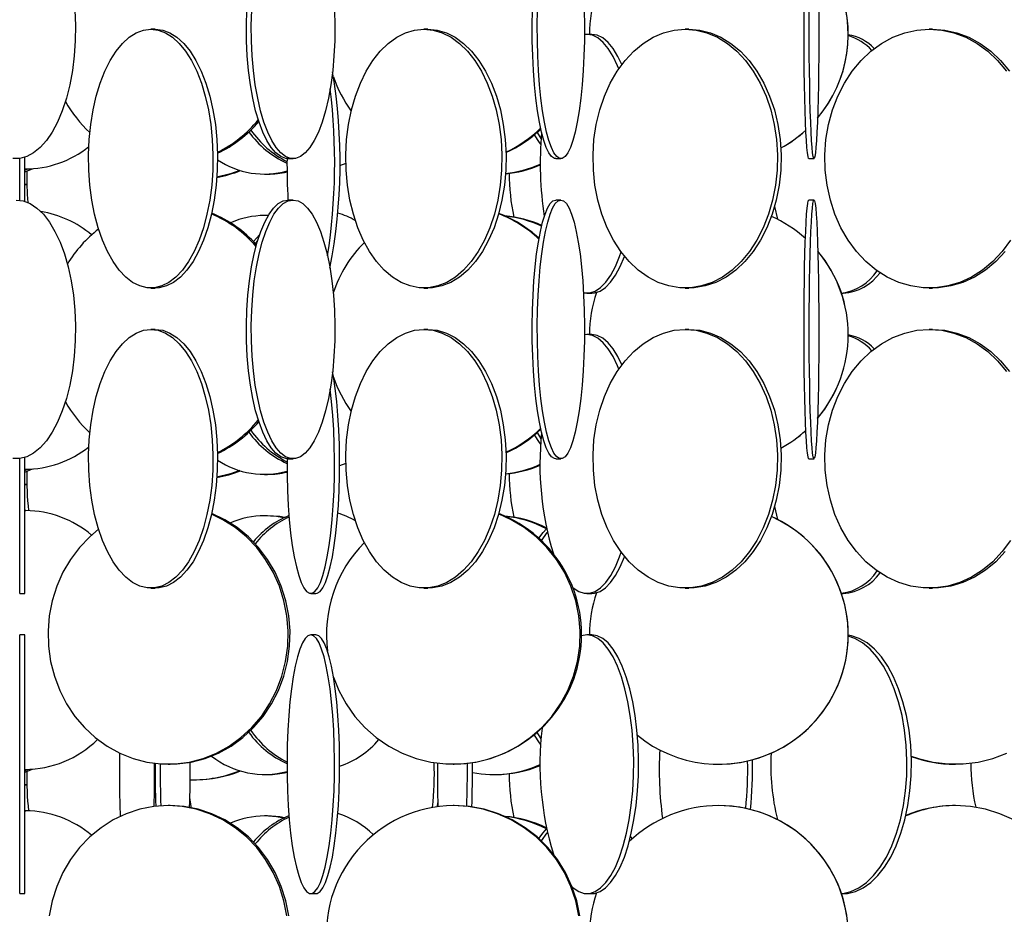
# Model space of a CAD drawing. Header units: millimetres. Extents: x 495 to 2657, y 518 to 2595.
# Tile 14 of 91: x 759 to 854, y 1831 to 1917. Entities that reach past the tile are written whole.
import ezdxf

# ---------------------------------------------------------------- set-up
doc = ezdxf.new("R2010")
doc.units = ezdxf.units.MM

msp = doc.modelspace()

# ---------------------------------------------------------------- linework, layer by layer
at = {"color": 7, "linetype": 'Continuous', "lineweight": 25}
for p, q in [((771.827, 1916.548), (771.388, 1916.548)), ((798.169, 1916.548), (797.77, 1916.548)), ((813.528, 1916.048), (813.28, 1916.03)), ((813.994, 1916.048), (813.528, 1916.048)), ((823.371, 1916.548), (823.021, 1916.548)), ((846.896, 1916.548), (846.601, 1916.548)), ((758.723, 1900.028), (758.723, 1904.069)), ((759.223, 1899.918), (759.223, 1904.179)), ((784.659, 1904.048), (785.133, 1904.048)), ((790.234, 1903.581), (789.631, 1903.363)), ((810.513, 1904.048), (811.005, 1904.048)), ((834.964, 1904.048), (835.464, 1904.048)), ((759.223, 1902.772), (759.957, 1903.071)), ((759.223, 1902.919), (759.517, 1903.051)), ((759.223, 1903.048), (759.307, 1903.048)), ((782.368, 1902.548), (782.671, 1902.548)), ((759.223, 1901.624), (759.41, 1901.587)), ((759.223, 1901.558), (759.411, 1901.549)), ((785.133, 1900.048), (784.659, 1900.048)), ((811.005, 1900.048), (810.513, 1900.048)), ((835.464, 1900.048), (834.964, 1900.048)), ((831.654, 1899.431), (831.92, 1898.199)), ((782.671, 1898.548), (782.368, 1898.548)), ((782.734, 1898.54), (782.368, 1898.548)), ((781.304, 1896.04), (781.899, 1896.681)), ((808.871, 1896.378), (808.912, 1896.436)), ((771.388, 1891.548), (771.827, 1891.548)), ((797.77, 1891.548), (798.169, 1891.548)), ((823.021, 1891.548), (823.371, 1891.548)), ((846.601, 1891.548), (846.896, 1891.548)), ((813.528, 1891.048), (813.994, 1891.048)), ((838.113, 1891.048), (838.292, 1891.048)), ((771.827, 1887.548), (771.388, 1887.548)), ((798.169, 1887.548), (797.77, 1887.548)), ((823.371, 1887.548), (823.021, 1887.548)), ((846.896, 1887.548), (846.601, 1887.548)), ((813.528, 1887.048), (813.28, 1887.03)), ((813.994, 1887.048), (813.528, 1887.048)), ((758.723, 1862.048), (758.723, 1875.069)), ((759.223, 1862.048), (759.223, 1875.179)), ((784.659, 1875.048), (785.133, 1875.048)), ((810.513, 1875.048), (811.005, 1875.048)), ((834.964, 1875.048), (835.464, 1875.048)), ((759.223, 1873.772), (759.957, 1874.071)), ((759.223, 1873.919), (759.517, 1874.051)), ((759.223, 1874.048), (759.307, 1874.048)), ((790.234, 1874.581), (789.631, 1874.363)), ((782.368, 1873.548), (782.671, 1873.548)), ((759.223, 1872.624), (759.41, 1872.587)), ((759.223, 1872.558), (759.411, 1872.549)), ((831.654, 1870.431), (831.92, 1869.199)), ((759.307, 1870.048), (759.223, 1870.048)), ((759.223, 1870.048), (759.307, 1870.048)), ((782.671, 1869.548), (782.368, 1869.548)), ((771.388, 1862.548), (771.827, 1862.548)), ((797.77, 1862.548), (798.169, 1862.548)), ((823.021, 1862.548), (823.371, 1862.548)), ((846.601, 1862.548), (846.896, 1862.548)), ((758.723, 1862.048), (759.223, 1862.048)), ((786.843, 1862.048), (787.335, 1862.048)), ((813.528, 1862.048), (813.994, 1862.048)), ((838.113, 1862.048), (838.292, 1862.048)), ((759.223, 1858.048), (758.723, 1858.048)), ((758.723, 1833.048), (758.723, 1858.048)), ((759.223, 1833.048), (759.223, 1858.048)), ((787.335, 1858.048), (786.843, 1858.048)), ((813.994, 1858.048), (813.528, 1858.048)), ((773.059, 1845.548), (773.246, 1845.548)), ((800.615, 1845.548), (800.713, 1845.548)), ((826.265, 1845.548), (826.271, 1845.548)), ((849.051, 1845.548), (849.137, 1845.548)), ((759.223, 1844.772), (759.957, 1845.071)), ((759.223, 1844.919), (759.517, 1845.051)), ((759.223, 1845.048), (759.307, 1845.048)), ((782.368, 1844.548), (782.671, 1844.548)), ((804.532, 1844.548), (804.717, 1844.548)), ((759.223, 1843.624), (759.41, 1843.587)), ((759.223, 1843.558), (759.411, 1843.549)), ((775.547, 1844.048), (775.669, 1844.048)), ((799.086, 1841.451), (799.121, 1841.82)), ((759.307, 1841.048), (759.223, 1841.048)), ((759.223, 1841.048), (759.307, 1841.048)), ((773.246, 1841.548), (773.059, 1841.548)), ((800.713, 1841.548), (800.615, 1841.548)), ((826.271, 1841.548), (826.265, 1841.548)), ((849.137, 1841.548), (849.051, 1841.548)), ((782.671, 1840.548), (782.368, 1840.548)), ((817.733, 1838.54), (817.887, 1838.324)), ((758.723, 1833.048), (759.223, 1833.048)), ((786.843, 1833.048), (787.335, 1833.048)), ((813.528, 1833.048), (813.994, 1833.048)), ((838.113, 1833.048), (838.292, 1833.048))]:
    msp.add_line(p, q, dxfattribs=at)
at = {"color": 7, "linetype": 'Continuous', "lineweight": 25, "flags": 128}
for points in [[(784.659, 1904.048), (784.42, 1904.07), (783.944, 1904.245), (783.479, 1904.593), (783.03, 1905.109), (782.604, 1905.785), (782.206, 1906.613), (781.844, 1907.58), (781.52, 1908.672), (781.241, 1909.876), (781.01, 1911.173), (780.83, 1912.545), (780.704, 1913.974), (780.633, 1915.438), (780.619, 1916.919), (780.661, 1918.394), (780.76, 1919.843), (780.913, 1921.246), (781.119, 1922.583), (781.153, 1922.77)], [(810.513, 1904.048), (810.378, 1904.07), (810.11, 1904.245), (809.848, 1904.593), (809.595, 1905.109), (809.355, 1905.785), (809.132, 1906.613), (808.927, 1907.58), (808.745, 1908.672), (808.588, 1909.876), (808.458, 1911.173), (808.356, 1912.545), (808.285, 1913.974), (808.245, 1915.438), (808.237, 1916.919), (808.261, 1918.394), (808.317, 1919.843), (808.403, 1921.246), (808.466, 1922.019)], [(834.964, 1904.048), (834.936, 1904.07), (834.882, 1904.245), (834.829, 1904.593), (834.777, 1905.109), (834.728, 1905.785), (834.683, 1906.613), (834.641, 1907.58), (834.604, 1908.672), (834.572, 1909.876), (834.546, 1911.173), (834.525, 1912.545), (834.511, 1913.974), (834.502, 1915.438), (834.501, 1916.919), (834.506, 1918.394), (834.517, 1919.843), (834.535, 1921.246), (834.541, 1921.649)], [(764.057, 1918.394), (764.117, 1916.919), (764.097, 1915.438), (763.997, 1913.974), (763.818, 1912.545), (763.563, 1911.173), (763.236, 1909.876), (762.841, 1908.672), (762.383, 1907.58), (761.87, 1906.613), (761.307, 1905.785), (760.704, 1905.109), (760.069, 1904.593), (759.41, 1904.245), (758.737, 1904.07), (758.059, 1904.07)], [(789.131, 1918.394), (789.173, 1916.919), (789.159, 1915.438), (789.088, 1913.974), (788.962, 1912.545), (788.782, 1911.173), (788.551, 1909.876), (788.272, 1908.672), (787.948, 1907.58), (787.585, 1906.613), (787.188, 1905.785), (786.762, 1905.109), (786.313, 1904.593), (785.848, 1904.245), (785.372, 1904.07), (784.893, 1904.07), (784.417, 1904.245), (783.952, 1904.593), (783.503, 1905.109), (783.077, 1905.785), (782.68, 1906.613), (782.317, 1907.58), (781.994, 1908.672), (781.714, 1909.876), (781.483, 1911.173), (781.303, 1912.545), (781.177, 1913.974), (781.106, 1915.438), (781.092, 1916.919), (781.134, 1918.394)], [(813.257, 1918.394), (813.281, 1916.919), (813.273, 1915.438), (813.233, 1913.974), (813.162, 1912.545), (813.061, 1911.173), (812.93, 1909.876), (812.773, 1908.672), (812.591, 1907.58), (812.387, 1906.613), (812.163, 1905.785), (811.923, 1905.109), (811.67, 1904.593), (811.408, 1904.245), (811.14, 1904.07), (810.87, 1904.07), (810.602, 1904.245), (810.34, 1904.593), (810.087, 1905.109), (809.847, 1905.785), (809.623, 1906.613), (809.419, 1907.58), (809.237, 1908.672), (809.079, 1909.876), (808.949, 1911.173), (808.848, 1912.545), (808.777, 1913.974), (808.737, 1915.438), (808.729, 1916.919), (808.753, 1918.394)], [(835.922, 1918.394), (835.927, 1916.919), (835.925, 1915.438), (835.917, 1913.974), (835.902, 1912.545), (835.882, 1911.173), (835.855, 1909.876), (835.823, 1908.672), (835.786, 1907.58), (835.745, 1906.613), (835.699, 1905.785), (835.65, 1905.109), (835.599, 1904.593), (835.545, 1904.245), (835.491, 1904.07), (835.436, 1904.07), (835.382, 1904.245), (835.328, 1904.593), (835.277, 1905.109), (835.228, 1905.785), (835.182, 1906.613), (835.141, 1907.58), (835.104, 1908.672), (835.072, 1909.876), (835.045, 1911.173), (835.025, 1912.545), (835.01, 1913.974), (835.002, 1915.438), (835, 1916.919), (835.005, 1918.394)], [(771.388, 1916.548), (772.099, 1916.461), (772.8, 1916.199), (773.481, 1915.766), (774.133, 1915.169), (774.746, 1914.416), (775.312, 1913.517), (775.823, 1912.486), (776.272, 1911.336), (776.652, 1910.083), (776.958, 1908.746), (777.186, 1907.343), (777.333, 1905.894), (777.396, 1904.419), (777.375, 1902.938), (777.27, 1901.474), (777.082, 1900.045), (776.814, 1898.673), (776.471, 1897.376), (776.055, 1896.172), (775.575, 1895.08), (775.035, 1894.113), (774.445, 1893.285), (773.811, 1892.609), (773.144, 1892.093), (772.452, 1891.745), (771.744, 1891.57), (771.032, 1891.57), (770.325, 1891.745), (769.633, 1892.093), (768.966, 1892.609), (768.332, 1893.285), (767.741, 1894.113), (767.202, 1895.08), (766.721, 1896.172), (766.306, 1897.376), (765.962, 1898.673), (765.695, 1900.045), (765.507, 1901.474), (765.402, 1902.938), (765.381, 1904.419), (765.444, 1905.894), (765.591, 1907.343), (765.819, 1908.746), (766.125, 1910.083), (766.505, 1911.336), (766.954, 1912.486), (767.465, 1913.517), (768.031, 1914.416), (768.644, 1915.169), (769.296, 1915.766), (769.977, 1916.199), (770.678, 1916.461), (771.388, 1916.548)], [(771.827, 1916.548), (772.538, 1916.461), (773.239, 1916.199), (773.92, 1915.766), (774.571, 1915.169), (775.184, 1914.416), (775.75, 1913.517), (776.261, 1912.486), (776.71, 1911.336), (777.09, 1910.083), (777.396, 1908.746), (777.624, 1907.343), (777.771, 1905.894), (777.834, 1904.419), (777.813, 1902.938), (777.708, 1901.474), (777.52, 1900.045), (777.253, 1898.673), (776.909, 1897.376), (776.494, 1896.172), (776.013, 1895.08), (775.474, 1894.113), (774.883, 1893.285), (774.25, 1892.609), (773.582, 1892.093), (772.89, 1891.745), (772.183, 1891.57), (771.827, 1891.548)], [(797.77, 1916.548), (798.662, 1916.461), (799.542, 1916.199), (800.396, 1915.766), (801.214, 1915.169), (801.984, 1914.416), (802.694, 1913.517), (803.335, 1912.486), (803.898, 1911.336), (804.375, 1910.083), (804.759, 1908.746), (805.046, 1907.343), (805.23, 1905.894), (805.309, 1904.419), (805.283, 1902.938), (805.151, 1901.474), (804.915, 1900.045), (804.579, 1898.673), (804.148, 1897.376), (803.627, 1896.172), (803.024, 1895.08), (802.347, 1894.113), (801.606, 1893.285), (800.811, 1892.609), (799.973, 1892.093), (799.104, 1891.745), (798.217, 1891.57), (797.324, 1891.57), (796.436, 1891.745), (795.568, 1892.093), (794.73, 1892.609), (793.935, 1893.285), (793.194, 1894.113), (792.517, 1895.08), (791.914, 1896.172), (791.393, 1897.376), (790.961, 1898.673), (790.626, 1900.045), (790.39, 1901.474), (790.258, 1902.938), (790.232, 1904.419), (790.311, 1905.894), (790.495, 1907.343), (790.781, 1908.746), (791.166, 1910.083), (791.643, 1911.336), (792.206, 1912.486), (792.847, 1913.517), (793.557, 1914.416), (794.326, 1915.169), (795.144, 1915.766), (795.999, 1916.199), (796.878, 1916.461), (797.77, 1916.548)], [(798.169, 1916.548), (799.061, 1916.461), (799.941, 1916.199), (800.795, 1915.766), (801.613, 1915.169), (802.382, 1914.416), (803.093, 1913.517), (803.734, 1912.486), (804.297, 1911.336), (804.774, 1910.083), (805.158, 1908.746), (805.444, 1907.343), (805.628, 1905.894), (805.708, 1904.419), (805.681, 1902.938), (805.549, 1901.474), (805.314, 1900.045), (804.978, 1898.673), (804.547, 1897.376), (804.026, 1896.172), (803.422, 1895.08), (802.746, 1894.113), (802.004, 1893.285), (801.209, 1892.609), (800.372, 1892.093), (799.503, 1891.745), (798.616, 1891.57), (798.169, 1891.548)], [(816.598, 1912.715), (816.476, 1913.017), (816.05, 1913.916), (815.59, 1914.669), (815.1, 1915.266), (814.588, 1915.699), (814.062, 1915.961), (813.528, 1916.048)], [(816.895, 1913.128), (816.517, 1913.916), (816.056, 1914.669), (815.566, 1915.266), (815.055, 1915.699), (814.528, 1915.961), (813.994, 1916.048)], [(823.021, 1916.548), (824.075, 1916.461), (825.114, 1916.199), (826.124, 1915.766), (827.091, 1915.169), (828, 1914.416), (828.839, 1913.517), (829.597, 1912.486), (830.262, 1911.336), (830.826, 1910.083), (831.28, 1908.746), (831.618, 1907.343), (831.836, 1905.894), (831.93, 1904.419), (831.898, 1902.938), (831.742, 1901.474), (831.464, 1900.045), (831.067, 1898.673), (830.557, 1897.376), (829.942, 1896.172), (829.229, 1895.08), (828.429, 1894.113), (827.553, 1893.285), (826.614, 1892.609), (825.624, 1892.093), (824.597, 1891.745), (823.549, 1891.57), (822.493, 1891.57), (821.444, 1891.745), (820.417, 1892.093), (819.428, 1892.609), (818.488, 1893.285), (817.612, 1894.113), (816.812, 1895.08), (816.099, 1896.172), (815.484, 1897.376), (814.974, 1898.673), (814.577, 1900.045), (814.299, 1901.474), (814.143, 1902.938), (814.111, 1904.419), (814.205, 1905.894), (814.423, 1907.343), (814.761, 1908.746), (815.215, 1910.083), (815.779, 1911.336), (816.444, 1912.486), (817.202, 1913.517), (818.041, 1914.416), (818.951, 1915.169), (819.917, 1915.766), (820.927, 1916.199), (821.966, 1916.461), (823.021, 1916.548)], [(823.371, 1916.548), (824.425, 1916.461), (825.465, 1916.199), (826.475, 1915.766), (827.441, 1915.169), (828.35, 1914.416), (829.19, 1913.517), (829.947, 1912.486), (830.613, 1911.336), (831.177, 1910.083), (831.631, 1908.746), (831.969, 1907.343), (832.186, 1905.894), (832.28, 1904.419), (832.249, 1902.938), (832.093, 1901.474), (831.815, 1900.045), (831.418, 1898.673), (830.908, 1897.376), (830.292, 1896.172), (829.58, 1895.08), (828.78, 1894.113), (827.904, 1893.285), (826.964, 1892.609), (825.974, 1892.093), (824.948, 1891.745), (823.899, 1891.57), (823.371, 1891.548)], [(854.439, 1896.172), (853.632, 1895.08), (852.726, 1894.113), (851.734, 1893.285), (850.67, 1892.609), (849.549, 1892.093), (848.386, 1891.745), (847.199, 1891.57), (846.003, 1891.57), (844.815, 1891.745), (843.653, 1892.093), (842.532, 1892.609), (841.468, 1893.285), (840.476, 1894.113), (839.57, 1895.08), (838.763, 1896.172), (838.065, 1897.376), (837.488, 1898.673), (837.039, 1900.045), (836.723, 1901.474), (836.547, 1902.938), (836.511, 1904.419), (836.617, 1905.894), (836.864, 1907.343), (837.247, 1908.746), (837.761, 1910.083), (838.4, 1911.336), (839.153, 1912.486), (840.011, 1913.517), (840.962, 1914.416), (841.992, 1915.169), (843.086, 1915.766), (844.23, 1916.199), (845.407, 1916.461), (846.601, 1916.548)], [(846.601, 1916.548), (847.795, 1916.461), (848.972, 1916.199), (850.116, 1915.766), (851.21, 1915.169), (852.24, 1914.416), (853.191, 1913.517), (854.049, 1912.486)], [(846.896, 1916.548), (848.09, 1916.461), (849.267, 1916.199), (850.411, 1915.766), (851.505, 1915.169), (852.535, 1914.416), (853.486, 1913.517), (854.344, 1912.486)], [(809.065, 1905.453), (808.947, 1905.613), (808.455, 1906.357)], [(809.099, 1905.994), (808.741, 1906.58), (808.732, 1906.594)], [(779.98, 1902.915), (779.086, 1902.593), (777.775, 1902.262)], [(758.398, 1900.048), (759.074, 1899.961), (759.742, 1899.699), (760.39, 1899.266), (761.01, 1898.669), (761.594, 1897.916), (762.133, 1897.017), (762.619, 1895.986), (763.046, 1894.836), (763.408, 1893.583), (763.7, 1892.246), (763.917, 1890.843), (764.057, 1889.394), (764.117, 1887.919), (764.097, 1886.438), (763.997, 1884.974), (763.818, 1883.545), (763.563, 1882.173), (763.236, 1880.876), (762.841, 1879.672), (762.383, 1878.58), (761.87, 1877.613), (761.307, 1876.785), (760.704, 1876.109), (760.069, 1875.593), (759.41, 1875.245), (758.737, 1875.07), (758.059, 1875.07)], [(784.659, 1875.048), (784.42, 1875.07), (783.944, 1875.245), (783.479, 1875.593), (783.03, 1876.109), (782.604, 1876.785), (782.206, 1877.613), (781.844, 1878.58), (781.52, 1879.672), (781.241, 1880.876), (781.01, 1882.173), (780.83, 1883.545), (780.704, 1884.974), (780.633, 1886.438), (780.619, 1887.919), (780.661, 1889.394), (780.76, 1890.843), (780.913, 1892.246), (781.119, 1893.583), (781.375, 1894.836), (781.677, 1895.986), (782.02, 1897.017), (782.401, 1897.916), (782.814, 1898.669), (783.252, 1899.266), (783.71, 1899.699), (784.181, 1899.961), (784.659, 1900.048), (784.659, 1900.048)], [(785.133, 1900.048), (785.611, 1899.961), (786.082, 1899.699), (786.54, 1899.266), (786.978, 1898.669), (787.391, 1897.916), (787.771, 1897.017), (788.115, 1895.986), (788.417, 1894.836), (788.673, 1893.583), (788.879, 1892.246), (789.032, 1890.843), (789.131, 1889.394), (789.173, 1887.919), (789.159, 1886.438), (789.088, 1884.974), (788.962, 1883.545), (788.782, 1882.173), (788.551, 1880.876), (788.272, 1879.672), (787.948, 1878.58), (787.585, 1877.613), (787.188, 1876.785), (786.762, 1876.109), (786.313, 1875.593), (785.848, 1875.245), (785.372, 1875.07), (784.893, 1875.07), (784.417, 1875.245), (783.952, 1875.593), (783.503, 1876.109), (783.077, 1876.785), (782.68, 1877.613), (782.317, 1878.58), (781.994, 1879.672), (781.714, 1880.876), (781.483, 1882.173), (781.303, 1883.545), (781.177, 1884.974), (781.106, 1886.438), (781.092, 1887.919), (781.134, 1889.394), (781.233, 1890.843), (781.387, 1892.246), (781.592, 1893.583), (781.848, 1894.836), (782.15, 1895.986), (782.494, 1897.017), (782.874, 1897.916), (783.287, 1898.669), (783.725, 1899.266), (784.183, 1899.699), (784.654, 1899.961), (785.133, 1900.048)], [(810.513, 1875.048), (810.378, 1875.07), (810.11, 1875.245), (809.848, 1875.593), (809.595, 1876.109), (809.355, 1876.785), (809.132, 1877.613), (808.927, 1878.58), (808.745, 1879.672), (808.588, 1880.876), (808.458, 1882.173), (808.356, 1883.545), (808.285, 1884.974), (808.245, 1886.438), (808.237, 1887.919), (808.261, 1889.394), (808.317, 1890.843), (808.403, 1892.246), (808.519, 1893.583), (808.663, 1894.836), (808.833, 1895.986), (809.027, 1897.017), (809.241, 1897.916), (809.473, 1898.669), (809.72, 1899.266), (809.978, 1899.699), (810.244, 1899.961), (810.513, 1900.048), (810.513, 1900.048)], [(811.005, 1900.048), (811.274, 1899.961), (811.54, 1899.699), (811.798, 1899.266), (812.045, 1898.669), (812.277, 1897.916), (812.491, 1897.017), (812.685, 1895.986), (812.855, 1894.836), (812.999, 1893.583), (813.115, 1892.246), (813.201, 1890.843), (813.257, 1889.394), (813.281, 1887.919), (813.273, 1886.438), (813.233, 1884.974), (813.162, 1883.545), (813.061, 1882.173), (812.93, 1880.876), (812.773, 1879.672), (812.591, 1878.58), (812.387, 1877.613), (812.163, 1876.785), (811.923, 1876.109), (811.67, 1875.593), (811.408, 1875.245), (811.14, 1875.07), (810.87, 1875.07), (810.602, 1875.245), (810.34, 1875.593), (810.087, 1876.109), (809.847, 1876.785), (809.623, 1877.613), (809.419, 1878.58), (809.237, 1879.672), (809.079, 1880.876), (808.949, 1882.173), (808.848, 1883.545), (808.777, 1884.974), (808.737, 1886.438), (808.729, 1887.919), (808.753, 1889.394), (808.808, 1890.843), (808.895, 1892.246), (809.011, 1893.583), (809.155, 1894.836), (809.325, 1895.986), (809.518, 1897.017), (809.733, 1897.916), (809.965, 1898.669), (810.212, 1899.266), (810.47, 1899.699), (810.736, 1899.961), (811.005, 1900.048)], [(834.964, 1875.048), (834.936, 1875.07), (834.882, 1875.245), (834.829, 1875.593), (834.777, 1876.109), (834.728, 1876.785), (834.683, 1877.613), (834.641, 1878.58), (834.604, 1879.672), (834.572, 1880.876), (834.546, 1882.173), (834.525, 1883.545), (834.511, 1884.974), (834.502, 1886.438), (834.501, 1887.919), (834.506, 1889.394), (834.517, 1890.843), (834.535, 1892.246), (834.558, 1893.583), (834.587, 1894.836), (834.622, 1895.986), (834.661, 1897.017), (834.705, 1897.916), (834.752, 1898.669), (834.803, 1899.266), (834.855, 1899.699), (834.909, 1899.961), (834.964, 1900.048), (834.964, 1900.048)], [(835.464, 1900.048), (835.518, 1899.961), (835.572, 1899.699), (835.625, 1899.266), (835.675, 1898.669), (835.722, 1897.916), (835.766, 1897.017), (835.805, 1895.986), (835.84, 1894.836), (835.869, 1893.583), (835.893, 1892.246), (835.91, 1890.843), (835.922, 1889.394), (835.927, 1887.919), (835.925, 1886.438), (835.917, 1884.974), (835.902, 1883.545), (835.882, 1882.173), (835.855, 1880.876), (835.823, 1879.672), (835.786, 1878.58), (835.745, 1877.613), (835.699, 1876.785), (835.65, 1876.109), (835.599, 1875.593), (835.545, 1875.245), (835.491, 1875.07), (835.436, 1875.07), (835.382, 1875.245), (835.328, 1875.593), (835.277, 1876.109), (835.228, 1876.785), (835.182, 1877.613), (835.141, 1878.58), (835.104, 1879.672), (835.072, 1880.876), (835.045, 1882.173), (835.025, 1883.545), (835.01, 1884.974), (835.002, 1886.438), (835, 1887.919), (835.005, 1889.394), (835.017, 1890.843), (835.034, 1892.246), (835.058, 1893.583), (835.087, 1894.836), (835.122, 1895.986), (835.161, 1897.017), (835.205, 1897.916), (835.252, 1898.669), (835.302, 1899.266), (835.355, 1899.699), (835.409, 1899.961), (835.464, 1900.048)], [(781.485, 1895.848), (781.626, 1896.017), (781.719, 1896.125)], [(813.189, 1891.084), (813.26, 1891.07), (813.795, 1891.07), (814.326, 1891.245), (814.846, 1891.593), (815.348, 1892.109), (815.824, 1892.785), (816.268, 1893.613), (816.673, 1894.58), (816.837, 1895.045)], [(853.927, 1895.08), (853.021, 1894.113), (852.029, 1893.285), (850.965, 1892.609), (849.844, 1892.093), (848.681, 1891.745), (847.494, 1891.57), (846.896, 1891.548)], [(813.994, 1891.048), (814.261, 1891.07), (814.793, 1891.245), (815.313, 1891.593), (815.814, 1892.109), (816.29, 1892.785), (816.734, 1893.613), (817.139, 1894.58), (817.159, 1894.632)], [(771.388, 1887.548), (772.099, 1887.461), (772.8, 1887.199), (773.481, 1886.766), (774.133, 1886.169), (774.746, 1885.416), (775.312, 1884.517), (775.823, 1883.486), (776.272, 1882.336), (776.652, 1881.083), (776.958, 1879.746), (777.186, 1878.343), (777.333, 1876.894), (777.396, 1875.419), (777.375, 1873.938), (777.27, 1872.474), (777.082, 1871.045), (776.814, 1869.673), (776.471, 1868.376), (776.055, 1867.172), (775.575, 1866.08), (775.035, 1865.113), (774.445, 1864.285), (773.811, 1863.609), (773.144, 1863.093), (772.452, 1862.745), (771.744, 1862.57), (771.032, 1862.57), (770.325, 1862.745), (769.633, 1863.093), (768.966, 1863.609), (768.332, 1864.285), (767.741, 1865.113), (767.202, 1866.08), (766.721, 1867.172), (766.306, 1868.376), (765.962, 1869.673), (765.695, 1871.045), (765.507, 1872.474), (765.402, 1873.938), (765.381, 1875.419), (765.444, 1876.894), (765.591, 1878.343), (765.819, 1879.746), (766.125, 1881.083), (766.505, 1882.336), (766.954, 1883.486), (767.465, 1884.517), (768.031, 1885.416), (768.644, 1886.169), (769.296, 1886.766), (769.977, 1887.199), (770.678, 1887.461), (771.388, 1887.548)], [(771.827, 1887.548), (772.538, 1887.461), (773.239, 1887.199), (773.92, 1886.766), (774.571, 1886.169), (775.184, 1885.416), (775.75, 1884.517), (776.261, 1883.486), (776.71, 1882.336), (777.09, 1881.083), (777.396, 1879.746), (777.624, 1878.343), (777.771, 1876.894), (777.834, 1875.419), (777.813, 1873.938), (777.708, 1872.474), (777.52, 1871.045), (777.253, 1869.673), (776.909, 1868.376), (776.494, 1867.172), (776.013, 1866.08), (775.474, 1865.113), (774.883, 1864.285), (774.25, 1863.609), (773.582, 1863.093), (772.89, 1862.745), (772.183, 1862.57), (771.827, 1862.548)], [(797.77, 1887.548), (798.662, 1887.461), (799.542, 1887.199), (800.396, 1886.766), (801.214, 1886.169), (801.984, 1885.416), (802.694, 1884.517), (803.335, 1883.486), (803.898, 1882.336), (804.375, 1881.083), (804.759, 1879.746), (805.046, 1878.343), (805.23, 1876.894), (805.309, 1875.419), (805.283, 1873.938), (805.151, 1872.474), (804.915, 1871.045), (804.579, 1869.673), (804.148, 1868.376), (803.627, 1867.172), (803.024, 1866.08), (802.347, 1865.113), (801.606, 1864.285), (800.811, 1863.609), (799.973, 1863.093), (799.104, 1862.745), (798.217, 1862.57), (797.324, 1862.57), (796.436, 1862.745), (795.568, 1863.093), (794.73, 1863.609), (793.935, 1864.285), (793.194, 1865.113), (792.517, 1866.08), (791.914, 1867.172), (791.393, 1868.376), (790.961, 1869.673), (790.626, 1871.045), (790.39, 1872.474), (790.258, 1873.938), (790.232, 1875.419), (790.311, 1876.894), (790.495, 1878.343), (790.781, 1879.746), (791.166, 1881.083), (791.643, 1882.336), (792.206, 1883.486), (792.847, 1884.517), (793.557, 1885.416), (794.326, 1886.169), (795.144, 1886.766), (795.999, 1887.199), (796.878, 1887.461), (797.77, 1887.548)], [(798.169, 1887.548), (799.061, 1887.461), (799.941, 1887.199), (800.795, 1886.766), (801.613, 1886.169), (802.382, 1885.416), (803.093, 1884.517), (803.734, 1883.486), (804.297, 1882.336), (804.774, 1881.083), (805.158, 1879.746), (805.444, 1878.343), (805.628, 1876.894), (805.708, 1875.419), (805.681, 1873.938), (805.549, 1872.474), (805.314, 1871.045), (804.978, 1869.673), (804.547, 1868.376), (804.026, 1867.172), (803.422, 1866.08), (802.746, 1865.113), (802.004, 1864.285), (801.209, 1863.609), (800.372, 1863.093), (799.503, 1862.745), (798.616, 1862.57), (798.169, 1862.548)], [(823.021, 1887.548), (824.075, 1887.461), (825.114, 1887.199), (826.124, 1886.766), (827.091, 1886.169), (828, 1885.416), (828.839, 1884.517), (829.597, 1883.486), (830.262, 1882.336), (830.826, 1881.083), (831.28, 1879.746), (831.618, 1878.343), (831.836, 1876.894), (831.93, 1875.419), (831.898, 1873.938), (831.742, 1872.474), (831.464, 1871.045), (831.067, 1869.673), (830.557, 1868.376), (829.942, 1867.172), (829.229, 1866.08), (828.429, 1865.113), (827.553, 1864.285), (826.614, 1863.609), (825.624, 1863.093), (824.597, 1862.745), (823.549, 1862.57), (822.493, 1862.57), (821.444, 1862.745), (820.417, 1863.093), (819.428, 1863.609), (818.488, 1864.285), (817.612, 1865.113), (816.812, 1866.08), (816.099, 1867.172), (815.484, 1868.376), (814.974, 1869.673), (814.577, 1871.045), (814.299, 1872.474), (814.143, 1873.938), (814.111, 1875.419), (814.205, 1876.894), (814.423, 1878.343), (814.761, 1879.746), (815.215, 1881.083), (815.779, 1882.336), (816.444, 1883.486), (817.202, 1884.517), (818.041, 1885.416), (818.951, 1886.169), (819.917, 1886.766), (820.927, 1887.199), (821.966, 1887.461), (823.021, 1887.548)], [(823.371, 1887.548), (824.425, 1887.461), (825.465, 1887.199), (826.475, 1886.766), (827.441, 1886.169), (828.35, 1885.416), (829.19, 1884.517), (829.947, 1883.486), (830.613, 1882.336), (831.177, 1881.083), (831.631, 1879.746), (831.969, 1878.343), (832.186, 1876.894), (832.28, 1875.419), (832.249, 1873.938), (832.093, 1872.474), (831.815, 1871.045), (831.418, 1869.673), (830.908, 1868.376), (830.292, 1867.172), (829.58, 1866.08), (828.78, 1865.113), (827.904, 1864.285), (826.964, 1863.609), (825.974, 1863.093), (824.948, 1862.745), (823.899, 1862.57), (823.371, 1862.548)], [(854.439, 1867.172), (853.632, 1866.08), (852.726, 1865.113), (851.734, 1864.285), (850.67, 1863.609), (849.549, 1863.093), (848.386, 1862.745), (847.199, 1862.57), (846.003, 1862.57), (844.815, 1862.745), (843.653, 1863.093), (842.532, 1863.609), (841.468, 1864.285), (840.476, 1865.113), (839.57, 1866.08), (838.763, 1867.172), (838.065, 1868.376), (837.488, 1869.673), (837.039, 1871.045), (836.723, 1872.474), (836.547, 1873.938), (836.511, 1875.419), (836.617, 1876.894), (836.864, 1878.343), (837.247, 1879.746), (837.761, 1881.083), (838.4, 1882.336), (839.153, 1883.486), (840.011, 1884.517), (840.962, 1885.416), (841.992, 1886.169), (843.086, 1886.766), (844.23, 1887.199), (845.407, 1887.461), (846.601, 1887.548)], [(846.601, 1887.548), (847.795, 1887.461), (848.972, 1887.199), (850.116, 1886.766), (851.21, 1886.169), (852.24, 1885.416), (853.191, 1884.517), (854.049, 1883.486)], [(846.896, 1887.548), (848.09, 1887.461), (849.267, 1887.199), (850.411, 1886.766), (851.505, 1886.169), (852.535, 1885.416), (853.486, 1884.517), (854.344, 1883.486)], [(816.598, 1883.715), (816.476, 1884.017), (816.05, 1884.916), (815.59, 1885.669), (815.1, 1886.266), (814.588, 1886.699), (814.062, 1886.961), (813.528, 1887.048)], [(816.895, 1884.128), (816.517, 1884.916), (816.056, 1885.669), (815.566, 1886.266), (815.055, 1886.699), (814.528, 1886.961), (813.994, 1887.048)], [(787.335, 1862.048), (787.471, 1862.07), (787.741, 1862.245), (788.006, 1862.593), (788.261, 1863.109), (788.503, 1863.785), (788.729, 1864.613), (788.935, 1865.58), (789.118, 1866.672), (789.277, 1867.876), (789.408, 1869.173), (789.511, 1870.545), (789.582, 1871.974), (789.623, 1873.438), (789.631, 1874.919), (789.607, 1876.394), (789.551, 1877.843), (789.463, 1879.246), (789.346, 1880.583), (789.201, 1881.836), (789.03, 1882.986), (788.95, 1883.436)], [(784.548, 1875.053), (784.548, 1874.919), (784.556, 1873.438), (784.596, 1871.974), (784.668, 1870.545), (784.77, 1869.173), (784.901, 1867.876), (785.06, 1866.672), (785.244, 1865.58), (785.45, 1864.613), (785.675, 1863.785), (785.917, 1863.109), (786.173, 1862.593), (786.437, 1862.245), (786.707, 1862.07), (786.979, 1862.07), (787.25, 1862.245), (787.514, 1862.593), (787.769, 1863.109), (788.011, 1863.785), (788.237, 1864.613), (788.443, 1865.58), (788.627, 1866.672), (788.786, 1867.876), (788.917, 1869.173), (789.019, 1870.545), (789.091, 1871.974), (789.131, 1873.438), (789.139, 1874.919), (789.115, 1876.394), (789.059, 1877.843), (788.972, 1879.246), (788.855, 1880.583), (788.718, 1881.774)], [(809.065, 1876.453), (808.947, 1876.613), (808.455, 1877.357)], [(809.099, 1876.994), (808.741, 1877.58), (808.732, 1877.594)], [(779.98, 1873.915), (779.086, 1873.593), (777.775, 1873.262)], [(766.347, 1868.243), (765.486, 1867.517), (764.5, 1866.486), (763.634, 1865.336), (762.9, 1864.083), (762.309, 1862.746), (761.869, 1861.343), (761.586, 1859.894), (761.464, 1858.419), (761.504, 1856.938), (761.707, 1855.474), (762.07, 1854.045), (762.586, 1852.673), (763.25, 1851.376), (764.051, 1850.172), (764.979, 1849.08), (766.02, 1848.113), (767.16, 1847.285), (768.383, 1846.609), (769.671, 1846.093), (771.007, 1845.745), (772.372, 1845.57), (773.747, 1845.57), (775.112, 1845.745), (776.448, 1846.093), (777.736, 1846.609), (778.959, 1847.285), (780.099, 1848.113), (781.14, 1849.08), (782.068, 1850.172), (782.869, 1851.376), (783.533, 1852.673), (784.049, 1854.045), (784.412, 1855.474), (784.615, 1856.938), (784.655, 1858.419), (784.533, 1859.894), (784.25, 1861.343), (783.81, 1862.746), (783.219, 1864.083), (782.485, 1865.336), (781.619, 1866.486), (780.633, 1867.517), (779.54, 1868.416), (778.357, 1869.169), (777.259, 1869.701)], [(773.246, 1845.548), (773.933, 1845.57), (775.298, 1845.745), (776.634, 1846.093), (777.922, 1846.609), (779.145, 1847.285), (780.285, 1848.113), (781.326, 1849.08), (782.254, 1850.172), (783.055, 1851.376), (783.719, 1852.673), (784.236, 1854.045), (784.598, 1855.474), (784.801, 1856.938), (784.841, 1858.419), (784.719, 1859.894), (784.436, 1861.343), (783.996, 1862.746), (783.405, 1864.083), (782.671, 1865.336), (781.805, 1866.486), (780.819, 1867.517), (779.726, 1868.416), (778.543, 1869.169), (777.285, 1869.766), (777.275, 1869.77)], [(784.204, 1869.333), (783.542, 1869.461), (782.368, 1869.548)], [(784.301, 1869.379), (783.846, 1869.461), (782.671, 1869.548)], [(789.037, 1853.94), (789.548, 1852.673), (790.249, 1851.376), (791.096, 1850.172), (792.076, 1849.08), (793.176, 1848.113), (794.381, 1847.285), (795.673, 1846.609), (797.035, 1846.093), (798.446, 1845.745), (799.889, 1845.57), (801.341, 1845.57), (802.783, 1845.745), (804.195, 1846.093), (805.557, 1846.609), (806.849, 1847.285), (808.054, 1848.113), (809.154, 1849.08), (810.134, 1850.172), (810.981, 1851.376), (811.682, 1852.673), (812.228, 1854.045), (812.611, 1855.474), (812.825, 1856.938), (812.868, 1858.419), (812.739, 1859.894), (812.44, 1861.343), (811.975, 1862.746), (811.35, 1864.083), (810.575, 1865.336), (809.66, 1866.486), (808.618, 1867.517), (807.463, 1868.416), (806.213, 1869.169), (804.993, 1869.724)], [(808.871, 1867.378), (809.28, 1867.916), (809.608, 1868.291)], [(809.125, 1867.141), (809.696, 1867.916), (809.699, 1867.92)], [(812.092, 1862.697), (812.209, 1862.593), (812.729, 1862.245), (813.26, 1862.07), (813.795, 1862.07), (814.326, 1862.245), (814.846, 1862.593), (815.348, 1863.109), (815.824, 1863.785), (816.268, 1864.613), (816.673, 1865.58), (816.837, 1866.045)], [(813.994, 1862.048), (814.261, 1862.07), (814.793, 1862.245), (815.313, 1862.593), (815.814, 1863.109), (816.29, 1863.785), (816.734, 1864.613), (817.139, 1865.58), (817.159, 1865.632)], [(853.927, 1866.08), (853.021, 1865.113), (852.029, 1864.285), (850.965, 1863.609), (849.844, 1863.093), (848.681, 1862.745), (847.494, 1862.57), (846.896, 1862.548)], [(786.843, 1858.048), (786.572, 1857.961), (786.304, 1857.699), (786.044, 1857.266), (785.795, 1856.669), (785.56, 1855.916), (785.344, 1855.017), (785.149, 1853.986), (784.977, 1852.836), (784.832, 1851.583), (784.715, 1850.246), (784.628, 1848.843), (784.572, 1847.394), (784.548, 1845.919), (784.556, 1844.438), (784.596, 1842.974), (784.668, 1841.545), (784.77, 1840.173), (784.901, 1838.876), (785.06, 1837.672), (785.244, 1836.58), (785.45, 1835.613), (785.675, 1834.785), (785.917, 1834.109), (786.173, 1833.593), (786.437, 1833.245), (786.707, 1833.07), (786.979, 1833.07), (787.25, 1833.245), (787.514, 1833.593), (787.769, 1834.109), (788.011, 1834.785), (788.237, 1835.613), (788.443, 1836.58), (788.627, 1837.672), (788.786, 1838.876), (788.917, 1840.173), (789.019, 1841.545), (789.091, 1842.974), (789.131, 1844.438), (789.139, 1845.919), (789.115, 1847.394), (789.059, 1848.843), (788.972, 1850.246), (788.855, 1851.583), (788.71, 1852.836), (788.538, 1853.986), (788.343, 1855.017), (788.127, 1855.916), (787.892, 1856.669), (787.643, 1857.266), (787.383, 1857.699), (787.115, 1857.961), (786.843, 1858.048)], [(787.335, 1833.048), (787.471, 1833.07), (787.741, 1833.245), (788.006, 1833.593), (788.261, 1834.109), (788.503, 1834.785), (788.729, 1835.613), (788.935, 1836.58), (789.118, 1837.672), (789.277, 1838.876), (789.408, 1840.173), (789.511, 1841.545), (789.582, 1842.974), (789.623, 1844.438), (789.631, 1845.919), (789.607, 1847.394), (789.551, 1848.843), (789.463, 1850.246), (789.346, 1851.583), (789.201, 1852.836), (789.03, 1853.986), (788.834, 1855.017), (788.618, 1855.916), (788.384, 1856.669), (788.135, 1857.266), (787.874, 1857.699), (787.607, 1857.961), (787.335, 1858.048), (787.335, 1858.048)], [(812.092, 1833.697), (812.209, 1833.593), (812.729, 1833.245), (813.26, 1833.07), (813.795, 1833.07), (814.326, 1833.245), (814.846, 1833.593), (815.348, 1834.109), (815.824, 1834.785), (816.268, 1835.613), (816.673, 1836.58), (817.034, 1837.672), (817.346, 1838.876), (817.604, 1840.173), (817.805, 1841.545), (817.946, 1842.974), (818.025, 1844.438), (818.041, 1845.919), (817.994, 1847.394), (817.884, 1848.843), (817.712, 1850.246), (817.482, 1851.583), (817.196, 1852.836), (816.859, 1853.986), (816.476, 1855.017), (816.05, 1855.916), (815.59, 1856.669), (815.1, 1857.266), (814.588, 1857.699), (814.062, 1857.961), (813.528, 1858.048), (813.528, 1858.048)], [(813.528, 1858.048), (812.994, 1857.961), (812.971, 1857.953)], [(813.994, 1833.048), (814.261, 1833.07), (814.793, 1833.245), (815.313, 1833.593), (815.814, 1834.109), (816.29, 1834.785), (816.734, 1835.613), (817.139, 1836.58), (817.5, 1837.672), (817.812, 1838.876), (818.071, 1840.173), (818.272, 1841.545), (818.413, 1842.974), (818.492, 1844.438), (818.507, 1845.919), (818.46, 1847.394), (818.35, 1848.843), (818.178, 1850.246), (817.948, 1851.583), (817.663, 1852.836), (817.326, 1853.986), (816.942, 1855.017), (816.517, 1855.916), (816.056, 1856.669), (815.566, 1857.266), (815.055, 1857.699), (814.528, 1857.961), (813.994, 1858.048), (813.994, 1858.048)], [(838.11, 1833.057), (838.257, 1833.07), (839.031, 1833.245), (839.789, 1833.593), (840.52, 1834.109), (841.214, 1834.785), (841.86, 1835.613), (842.451, 1836.58), (842.977, 1837.672), (843.432, 1838.876), (843.808, 1840.173), (844.101, 1841.545), (844.306, 1842.974), (844.422, 1844.438), (844.445, 1845.919), (844.375, 1847.394), (844.215, 1848.843), (843.965, 1850.246), (843.63, 1851.583), (843.214, 1852.836), (842.722, 1853.986), (842.163, 1855.017), (841.543, 1855.916), (840.872, 1856.669), (840.158, 1857.266), (839.413, 1857.699), (838.77, 1857.93)], [(838.292, 1833.048), (838.682, 1833.07), (839.456, 1833.245), (840.214, 1833.593), (840.945, 1834.109), (841.639, 1834.785), (842.285, 1835.613), (842.876, 1836.58), (843.402, 1837.672), (843.857, 1838.876), (844.233, 1840.173), (844.526, 1841.545), (844.732, 1842.974), (844.847, 1844.438), (844.87, 1845.919), (844.801, 1847.394), (844.64, 1848.843), (844.39, 1850.246), (844.055, 1851.583), (843.639, 1852.836), (843.148, 1853.986), (842.588, 1855.017), (841.968, 1855.916), (841.297, 1856.669), (840.584, 1857.266), (839.838, 1857.699), (839.071, 1857.961), (838.77, 1858.015)], [(809.065, 1847.453), (808.947, 1847.613), (808.455, 1848.357)], [(809.099, 1847.994), (808.741, 1848.58), (808.732, 1848.594)], [(844.86, 1846.327), (845.541, 1846.093), (846.959, 1845.745), (848.408, 1845.57), (849.867, 1845.57), (851.315, 1845.745), (852.734, 1846.093), (854.101, 1846.609)], [(775.297, 1841.351), (775.277, 1841.474), (775.164, 1842.347)], [(773.059, 1841.548), (771.687, 1841.461), (770.335, 1841.199), (769.02, 1840.766), (767.762, 1840.169), (766.579, 1839.416), (765.486, 1838.517), (764.5, 1837.486), (763.634, 1836.336), (762.9, 1835.083), (762.309, 1833.746), (761.869, 1832.343), (761.586, 1830.894)], [(784.533, 1830.894), (784.25, 1832.343), (783.81, 1833.746), (783.219, 1835.083), (782.485, 1836.336), (781.619, 1837.486), (780.633, 1838.517), (779.54, 1839.416), (778.357, 1840.169), (777.099, 1840.766), (775.784, 1841.199), (774.432, 1841.461), (773.059, 1841.548)], [(784.719, 1830.894), (784.436, 1832.343), (783.996, 1833.746), (783.405, 1835.083), (782.671, 1836.336), (781.805, 1837.486), (780.819, 1838.517), (779.726, 1839.416), (778.543, 1840.169), (777.285, 1840.766), (775.971, 1841.199), (774.618, 1841.461), (773.246, 1841.548)], [(812.739, 1830.894), (812.44, 1832.343), (811.975, 1833.746), (811.35, 1835.083), (810.575, 1836.336), (809.66, 1837.486), (808.618, 1838.517), (807.463, 1839.416), (806.213, 1840.169), (804.883, 1840.766), (803.494, 1841.199), (802.065, 1841.461), (800.615, 1841.548), (800.615, 1841.548)], [(812.837, 1830.894), (812.538, 1832.343), (812.073, 1833.746), (811.448, 1835.083), (810.673, 1836.336), (809.758, 1837.486), (808.715, 1838.517), (807.561, 1839.416), (806.31, 1840.169), (804.981, 1840.766), (803.592, 1841.199), (802.163, 1841.461), (800.713, 1841.548)], [(854.76, 1840.169), (853.425, 1840.766), (852.03, 1841.199), (850.594, 1841.461), (849.137, 1841.548), (849.137, 1841.548)], [(784.204, 1840.333), (783.542, 1840.461), (782.368, 1840.548)], [(784.301, 1840.379), (783.846, 1840.461), (782.671, 1840.548)], [(808.871, 1838.378), (809.28, 1838.916), (809.608, 1839.291)], [(809.125, 1838.141), (809.696, 1838.916), (809.699, 1838.92)]]:
    msp.add_lwpolyline(points, dxfattribs=at)
at = {"color": 7, "linetype": 'Continuous', "lineweight": 25}
for centre, radius, start, end in [((826.264, 1916.048), 12.501, 319.71871, 23.57988), ((826.27, 1916.048), 12.501, 319.67439, 23.35389), ((826.267, 1916.048), 12.501, 161.03594, 180.00003), ((838.035, 1911.592), 4.484, 43.4745, 80.55884), ((837.305, 1911.089), 5.058, 42.23421, 73.16859), ((736.099, 1903.666), 53.574, 349.02572, 9.42209), ((800.946, 1915.999), 12.582, 198.82156, 215.88128), ((730.999, 1903.644), 58.158, 351.11001, 7.04182), ((773.894, 1915.598), 12.33, 209.30754, 227.10289), ((772.67, 1915.174), 11.717, 296.12525, 320.97489), ((772.894, 1915.127), 11.658, 295.06127, 320.00978), ((788.41, 1912.114), 9.342, 216.05662, 245.57081), ((788.873, 1912.241), 9.518, 214.80824, 242.96475), ((800.532, 1915.779), 12.248, 294.96742, 314.05771), ((800.632, 1915.776), 12.244, 294.4677, 313.53723), ((842.176, 1903.558), 33.167, 174.81217, 188.83914), ((826.265, 1916.047), 12.499, 298.62998, 312.28036), ((826.271, 1916.047), 12.499, 298.59964, 312.24472), ((759.235, 1912.956), 9.907, 269.92809, 308.5094), ((782.359, 1910.694), 8.14, 236.25293, 285.61652), ((850.79, 1903.538), 66.243, 179.55485, 183.02019), ((804.697, 1913.479), 10.932, 275.0527, 293.25203), ((804.508, 1913.492), 10.945, 276.0439, 294.29881), ((784.641, 1902.049), 25.235, 178.20567, 185.08536), ((775.656, 1913.871), 11.824, 280.31538, 291.81122), ((782.666, 1910.526), 7.978, 270.0395, 283.66767), ((825.145, 1902.512), 19.127, 179.65557, 192.39616), ((759.117, 1888.892), 10.178, 49.93976, 80.72591), ((772.743, 1888.013), 11.602, 40.56858, 67.09126), ((772.98, 1888.085), 11.516, 41.53024, 68.10049), ((787.392, 1891.598), 7.479, 59.85375, 73.96345), ((800.542, 1887.332), 12.231, 47.00038, 68.65997), ((800.642, 1887.335), 12.227, 47.69843, 69.1063), ((782.39, 1890.424), 8.125, 90.15904, 113.85051), ((804.696, 1887.611), 10.938, 65.91783, 85.26073), ((804.507, 1887.598), 10.952, 64.97117, 84.01842), ((826.265, 1887.049), 12.499, 47.96456, 66.00971), ((826.271, 1887.049), 12.499, 48.00037, 66.03568), ((773.765, 1887.599), 12.167, 127.56618, 149.06886), ((800.907, 1887.115), 12.539, 135.13714, 161.5817), ((826.27, 1887.048), 12.501, 319.67428, 40.09411), ((826.264, 1887.048), 12.501, 319.7186, 40.04995), ((837.443, 1895.979), 4.967, 277.72545, 326.16007), ((837.956, 1895.832), 4.795, 274.02586, 324.16264), ((826.267, 1887.048), 12.501, 161.03594, 180.00003), ((838.035, 1882.592), 4.484, 43.4745, 80.55884), ((837.305, 1882.089), 5.058, 42.23421, 73.16859), ((800.946, 1886.999), 12.582, 198.82156, 215.88128), ((773.894, 1886.598), 12.33, 209.30754, 227.10289), ((772.67, 1886.174), 11.717, 296.12525, 320.97489), ((772.894, 1886.127), 11.658, 295.06127, 320.00978), ((788.873, 1883.241), 9.518, 214.80824, 242.96475), ((800.532, 1886.779), 12.248, 294.96742, 314.05771), ((800.632, 1886.776), 12.244, 294.4677, 313.53723), ((826.265, 1887.047), 12.499, 298.62998, 312.28036), ((826.271, 1887.047), 12.499, 298.59964, 312.24472), ((788.41, 1883.114), 9.342, 216.05662, 245.57081), ((838.262, 1874.482), 29.279, 173.97081, 197.11814), ((759.235, 1883.956), 9.907, 269.92809, 308.5094), ((782.359, 1881.694), 8.14, 236.25293, 285.61652), ((804.697, 1884.479), 10.932, 275.0527, 293.25203), ((804.508, 1884.492), 10.945, 276.0439, 294.29881), ((784.413, 1873.045), 25.007, 178.17959, 186.89107), ((775.656, 1884.871), 11.824, 280.31538, 291.81122), ((782.666, 1881.526), 7.978, 270.0395, 283.66767), ((825.145, 1873.512), 19.127, 179.65557, 192.39616), ((759.208, 1860.056), 9.993, 49.73897, 89.43657), ((782.39, 1861.424), 8.125, 90.15904, 113.85051), ((788.03, 1861.493), 8.718, 112.19558, 140.48892), ((788.541, 1861.275), 8.991, 114.95005, 141.69826), ((787.392, 1862.598), 7.479, 59.85375, 73.96345), ((800.484, 1858.074), 12.528, 271.04658, 68.858), ((804.692, 1858.593), 10.957, 63.40322, 85.25181), ((804.503, 1858.577), 10.974, 62.27593, 84.00968), ((826.265, 1858.049), 12.5, 230.98088, 66.01187), ((826.27, 1858.048), 12.5, 270.00393, 66.03506), ((801.001, 1858.057), 12.646, 135.24842, 187.26124), ((837.443, 1866.979), 4.967, 277.72545, 326.16007), ((837.956, 1866.832), 4.795, 274.02586, 324.16264), ((826.267, 1858.048), 12.501, 161.03594, 180.00003), ((788.41, 1854.114), 9.342, 216.05662, 245.57081), ((788.873, 1854.241), 9.518, 214.80824, 242.96475), ((838.757, 1845.545), 29.77, 173.29832, 196.95347), ((759.217, 1855.059), 10.01, 270.03402, 314.60187), ((786.948, 1853.435), 8.507, 288.38809, 319.60715), ((857.016, 1844.547), 88.664, 178.66525, 182.60578), ((855.609, 1845.046), 35.102, 176.92745, 187.76348), ((853.877, 1845.52), 22.593, 177.23679, 193.62159), ((681.745, 1844.546), 90.012, 358.03708, 0.68899), ((876.54, 1845.039), 104.741, 179.68091, 181.94647), ((877.067, 1845.038), 104.772, 179.70634, 181.92157), ((670.532, 1845.04), 104.666, 357.99698, 0.37568), ((782.369, 1852.828), 8.267, 231.88951, 285.29981), ((767.948, 1844.547), 30.835, 354.10902, 2.12889), ((903.794, 1845.039), 104.722, 179.66711, 181.96042), ((697.229, 1845.039), 104.746, 358.05745, 0.31494), ((697.77, 1845.039), 104.701, 358.02341, 0.34906), ((804.533, 1855.406), 10.857, 259.04827, 294.36556), ((804.708, 1855.439), 10.891, 270.04862, 293.27955), ((793.447, 1845.042), 35.614, 353.93135, 1.31805), ((793.943, 1845.043), 35.587, 353.75317, 1.50402), ((849.053, 1857.699), 12.151, 249.81867, 269.99229), ((868.586, 1845.515), 17.974, 179.60834, 193.26897), ((784.413, 1844.045), 25.007, 178.17959, 186.89107), ((775.544, 1855.838), 11.79, 268.29705, 292.1044), ((775.666, 1855.84), 11.792, 270.01819, 291.82614), ((782.666, 1852.526), 7.978, 270.0395, 283.66767), ((825.145, 1844.512), 19.127, 179.65557, 192.39616), ((759.208, 1831.056), 9.993, 49.73897, 89.43657), ((800.774, 1829.12), 12.43, 90.7326, 187.67816), ((787.082, 1832.904), 8.232, 45.21206, 73.21759), ((826.265, 1829.05), 12.499, 90.00044, 133.81863), ((826.265, 1829.049), 12.5, 230.98103, 89.9993), ((826.271, 1829.048), 12.5, 270.00323, 89.99677), ((849.14, 1829.389), 12.159, 90.01384, 113.33018), ((849.054, 1829.39), 12.159, 90.01339, 112.84336), ((782.39, 1832.422), 8.126, 90.16036, 113.97506), ((788.03, 1832.493), 8.718, 112.19558, 140.48892), ((788.541, 1832.275), 8.991, 114.95005, 141.69826), ((804.692, 1829.593), 10.957, 63.40322, 85.25181), ((804.503, 1829.577), 10.974, 62.27593, 84.00968), ((826.267, 1829.048), 12.501, 161.03594, 180.00003)]:
    msp.add_arc(centre, radius, start, end, dxfattribs=at)

doc.saveas('drawing.dxf')
